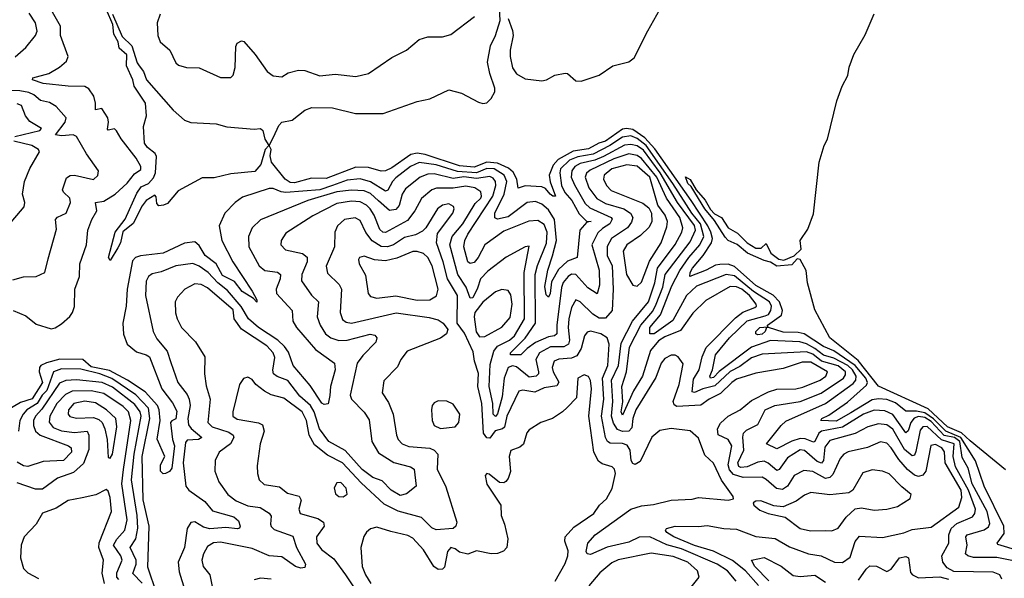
# Model space of a CAD drawing. Extents: x 1493970 to 1595317, y 729910 to 844791.
# Tile 93 of 256: x 1576527 to 1581180, y 776999 to 779639. Entities that reach past the tile are written whole.
import ezdxf

# ---------------------------------------------------------------- set-up
doc = ezdxf.new("R2010")
doc.units = 0

msp = doc.modelspace()

# ---------------------------------------------------------------- linework, layer by layer
at = {"layer": '0CON10XD'}
for points in [[(1578835.3, 779645), (1578855, 779588), (1578858.8, 779565), (1578844.7, 779495), (1578844.7, 779465), (1578855, 779411.4), (1578875, 779383.8), (1578915, 779359.2), (1578995, 779350.8), (1579016.7, 779355), (1579055, 779376.2), (1579105, 779386.7), (1579115, 779384.4), (1579155, 779349.6), (1579180.9, 779349.1), (1579265, 779376.2), (1579329.7, 779420.3), (1579405, 779440), (1579431.3, 779458.7), (1579495, 779586.9), (1579566.9, 779713.1)], [(1576496, 778265), (1576555, 778238.9), (1576605, 778200), (1576675, 778178.5), (1576695, 778183.2), (1576725, 778201.8), (1576763.3, 778236.7), (1576776.8, 778255), (1576785.9, 778284.1), (1576787.5, 778365), (1576809.7, 778425), (1576810.7, 778485), (1576842.2, 778575), (1576849.2, 778645), (1576867.4, 778695), (1576891.6, 778735), (1576884.4, 778775.6), (1576925, 778781), (1576978, 778815), (1577035, 778867), (1577069.3, 778910.7), (1577098.9, 778931.1), (1577099.1, 778945), (1577077, 778985), (1577006, 779076), (1576984.3, 779114.3), (1576975, 779123.1), (1576945, 779117.1), (1576941.6, 779121.6), (1576946.7, 779155), (1576943.4, 779175), (1576915, 779218.9), (1576885, 779213.8), (1576884.8, 779245), (1576877.2, 779277.2), (1576852.8, 779312.8), (1576835, 779323.8), (1576755, 779324.3), (1576637.3, 779337.3), (1576586.7, 779355), (1576588.8, 779365), (1576665, 779385.2), (1576714.6, 779415), (1576747.4, 779442.6), (1576755.3, 779465), (1576719.7, 779565), (1576718.9, 779608.9), (1576682.2, 779675)], [(1576505.9, 779464.1), (1576555, 779507.1), (1576601.3, 779565), (1576609, 779585), (1576600.7, 779625), (1576570.7, 779670.7)], [(1576955, 778501.4), (1576945.7, 778515), (1576977.6, 778635), (1577025, 778697.1), (1577080.1, 778819.9), (1577101.5, 778848.5), (1577135.5, 778864.5), (1577158.8, 778891.2), (1577168.3, 778915), (1577172.8, 778992.8), (1577166.4, 779006.4), (1577130, 779035), (1577116.2, 779055), (1577112, 779135), (1577126.7, 779185), (1577120.6, 779245), (1577067.2, 779325), (1577061.2, 779355), (1577031.8, 779421.8), (1577032.9, 779472.9), (1576996.5, 779505), (1576992, 779535), (1576971.3, 779571.3), (1576966.5, 779616.5), (1576936.7, 779685)], [(1576965, 779665.4), (1577010.5, 779560.5), (1577057.3, 779515), (1577082.3, 779435), (1577091.8, 779421.8), (1577111.1, 779395), (1577125.7, 779355), (1577251.3, 779211.3), (1577305, 779164.4), (1577335, 779153.1), (1577455, 779146.4), (1577505, 779132.6), (1577635, 779121.1), (1577665, 779125.6), (1577676.2, 779116.2), (1577685.8, 779075), (1577704.2, 779045), (1577686.7, 779025), (1577666.7, 778955), (1577638, 778922), (1577525, 778910), (1577445, 778891.4), (1577388.3, 778891.7), (1577275, 778830), (1577225, 778770), (1577207, 778763), (1577185, 778760), (1577175, 778770), (1577171.7, 778801.7), (1577165, 778810), (1577125, 778784), (1577105, 778760), (1577063.5, 778676.5), (1577013.4, 778636.6), (1577002.9, 778585), (1576990.3, 778560.3), (1576955, 778501.4)], [(1577190.2, 779665), (1577176.8, 779625), (1577179.6, 779565), (1577190, 779535), (1577235.6, 779495), (1577264.4, 779435), (1577276.7, 779425), (1577315, 779413.3), (1577375, 779411.5), (1577475, 779365.7), (1577525, 779366), (1577535, 779376.2), (1577545, 779412.5), (1577547.8, 779512.2), (1577555, 779528), (1577575, 779540), (1577585.5, 779535.5), (1577640, 779475), (1577696.5, 779395), (1577725, 779373.3), (1577765, 779369.4), (1577795, 779387.5), (1577845, 779400.8), (1577875, 779398.5), (1577945, 779373.1), (1578018.3, 779381.7), (1578115, 779370.8), (1578175, 779384.2), (1578285, 779460), (1578354.3, 779495.7), (1578414.3, 779545.7), (1578455, 779558.6), (1578525, 779558.6), (1578565, 779569.4), (1578676.4, 779655)], [(1581248.5, 777128.5), (1581148.9, 777158.9), (1581145.7, 777165), (1581179, 777211), (1581177.5, 777245), (1581084.4, 777435), (1581044.5, 777554.5), (1580974.1, 777664.1), (1580904.1, 777694.1), (1580845, 777752.5), (1580805, 777781.3), (1580765, 777789.2), (1580715, 777789.5), (1580665, 777827.6), (1580625, 777844.3), (1580585, 777847.4), (1580555, 777841.8), (1580455, 777781.4), (1580385, 777741.9), (1580312.5, 777745), (1580317.1, 777755), (1580349.9, 777770.1), (1580438.3, 777831.7), (1580528.7, 777911.3), (1580533.2, 777925), (1580526, 777945), (1580475.3, 778005.3), (1580375, 778074.5), (1580325, 778095.2), (1580234.4, 778154.4), (1580205, 778161.3), (1580135, 778162.2), (1580065, 778184.7), (1580055.5, 778184.5), (1580049, 778165), (1580035, 778153), (1580015, 778149.3), (1580005.3, 778155), (1580005, 778165.4), (1580024.7, 778185), (1580062.5, 778187.5), (1580061.5, 778195), (1580127.5, 778242.6), (1580132.3, 778265), (1580118.2, 778305), (1580087.6, 778337.6), (1580005, 778382.8), (1579905, 778472), (1579875, 778483.9), (1579835, 778482.6), (1579815, 778479.3), (1579770.8, 778455), (1579694.4, 778425), (1579695.3, 778445), (1579705.6, 778465), (1579756.1, 778523.9), (1579796.7, 778585), (1579801, 778605), (1579792.7, 778635), (1579778.8, 778665), (1579699.3, 778785), (1579528.5, 779028.5), (1579481.3, 779081.3), (1579425, 779119.4), (1579395, 779125.6), (1579375, 779121.5), (1579295.2, 779065), (1579263.7, 779056.3), (1579215, 779028.8), (1579142.5, 779017.4), (1579071.7, 778978.3), (1579047.9, 778952.1), (1579028.4, 778905), (1579033, 778873), (1579058.9, 778805), (1579045.5, 778804.5), (1579032.9, 778815), (1579011.2, 778841.2), (1578995, 778849), (1578915, 778853.6), (1578882.5, 778842.5), (1578875.9, 778885), (1578858.5, 778918.5), (1578836.7, 778936.7), (1578785, 778961), (1578735, 778965.5), (1578675, 778942.1), (1578605, 778948.8), (1578442.4, 779002.4), (1578405, 779008.9), (1578375, 779002.6), (1578285, 778939), (1578255, 778924.1), (1578235, 778923), (1578175, 778940.8), (1578115, 778941.7), (1577975, 778888.7), (1577905, 778890.2), (1577825, 778868.6), (1577805, 778869.7), (1577781.7, 778885), (1577716.5, 778965), (1577710.3, 778995), (1577714.6, 779025), (1577705.8, 779045), (1577725.5, 779084.5), (1577750.9, 779139.1), (1577765, 779155.5), (1577815, 779164.5), (1577875, 779212.2), (1577906.6, 779223.4), (1578005, 779223.1), (1578113.7, 779196.3), (1578244.2, 779195.8), (1578405, 779252.3), (1578465.4, 779264.6), (1578555, 779307.8), (1578615, 779291.1), (1578695, 779249.5), (1578715, 779243.6), (1578735, 779246.5), (1578755, 779266.5), (1578772.6, 779297.4), (1578772.6, 779315), (1578748.4, 779385), (1578738, 779438), (1578752, 779515), (1578775.9, 779565), (1578797.1, 779635), (1578794, 779695)], [(1581019, 777649), (1580977.2, 777687.2), (1580911.6, 777715), (1580820.1, 777800.1), (1580585, 777907.2), (1580488.9, 778028.9), (1580356, 778135), (1580285, 778267.3), (1580250.4, 778395), (1580244.1, 778454.1), (1580215, 778505.9), (1580201.7, 778508.3), (1580175, 778480.9), (1580105, 778474.7), (1580075, 778493.2), (1580045, 778500.5), (1579966.9, 778535), (1579916.9, 778576.9), (1579875, 778596.2), (1579861, 778611), (1579810.7, 778690.7), (1579765, 778745.5), (1579700.3, 778850.3), (1579684.8, 778865), (1579673.8, 778896.2), (1579695, 778884.3), (1579724.3, 778834.3), (1579766.7, 778786.7), (1579791.4, 778741.4), (1579810.8, 778720.9), (1579843.9, 778703.9), (1579875, 778655.5), (1579919.4, 778629.4), (1579964.7, 778584.7), (1580005, 778559.3), (1580031.5, 778558.5), (1580055, 778581.2), (1580076.2, 778535), (1580115, 778506.8), (1580137.4, 778502.6), (1580187.1, 778522.9), (1580219.3, 778555), (1580215.3, 778595), (1580251.6, 778648.4), (1580278.6, 778721.4), (1580305.5, 778965), (1580329.3, 779045), (1580344.2, 779075), (1580388.3, 779255), (1580413.3, 779325), (1580440.5, 779375), (1580446.2, 779415), (1580468.1, 779475), (1580521.8, 779568.2), (1580565, 779666.7)], [(1576660.8, 778509.2), (1576700.5, 778649.5), (1576695.6, 778695), (1576705, 778705.6), (1576746.9, 778725), (1576767.1, 778775), (1576763.8, 778795), (1576733.6, 778823.6), (1576729.5, 778835), (1576748.3, 778891.7), (1576765, 778903.2), (1576785, 778904.6), (1576875, 778883.8), (1576896.7, 778903.3), (1576898.9, 778925), (1576842.9, 779005), (1576795, 779087.8), (1576780, 779095), (1576725, 779089.5), (1576696.5, 779095), (1576741.9, 779155), (1576746.6, 779175), (1576699, 779229), (1576667, 779247), (1576625, 779257), (1576594.2, 779284.2), (1576570, 779295), (1576527.2, 779302.8), (1576442.3, 779305)], [(1576503.2, 779086.8), (1576621.9, 779115), (1576629.4, 779125), (1576575, 779157.5), (1576554.1, 779185), (1576535, 779233.3), (1576515, 779242.2)], [(1580049.8, 778240.2), (1580065.1, 778245), (1580076.7, 778265), (1580079.1, 778285), (1580071, 778305), (1579995, 778354.8), (1579905, 778428.9), (1579864.9, 778435.1), (1579725, 778380), (1579677.3, 778335), (1579612.7, 778217.3), (1579525, 778154.6), (1579504.5, 778154.5), (1579504.9, 778185.1), (1579555.5, 778244.5), (1579608.6, 778381.4), (1579646.4, 778453.6), (1579688.9, 778515), (1579741.2, 778575), (1579760, 778615), (1579743.5, 778675), (1579702.8, 778725), (1579613, 778865), (1579487.1, 779045), (1579445, 779078.4), (1579415, 779090.5), (1579375, 779084.3), (1579316.1, 779043.9), (1579236.8, 779003.2), (1579165, 778990.7), (1579125, 778975.5), (1579082.6, 778935), (1579079, 778915), (1579086.7, 778855), (1579103.1, 778823.1), (1579136.1, 778785), (1579171, 778721), (1579205, 778686.7), (1579226.7, 778685), (1579207.1, 778682.9), (1579173.5, 778645), (1579161.1, 778515), (1579115, 778497.2), (1579072.3, 778457.7), (1579040.1, 778399.9), (1579033.8, 778345), (1579025, 778328.1), (1579015, 778338.6), (1579008.4, 778378.4), (1579023.4, 778455), (1579045, 778523.3), (1579064, 778596), (1579054.6, 778694.6), (1579025, 778740.2), (1578995, 778767.6), (1578965, 778780.2), (1578925, 778774.4), (1578835, 778706.6), (1578785, 778697), (1578771.8, 778701.9), (1578772.1, 778725), (1578815.6, 778814.4), (1578828.8, 778875), (1578817, 778905), (1578768.4, 778935), (1578735, 778935.4), (1578685, 778915.8), (1578595, 778921), (1578495, 778952.8), (1578415, 778963.6), (1578374.3, 778945), (1578305, 778892), (1578288.5, 778875), (1578266, 778834), (1578255, 778829.3), (1578185, 778873.3), (1578135, 778887.4), (1578075, 778881.1), (1578005, 778856.2), (1577945, 778835.3), (1577785, 778822.8), (1577761.9, 778825), (1577725, 778842), (1577705, 778841.3), (1577580.4, 778799.6), (1577545, 778774.5), (1577496.1, 778725), (1577469.2, 778665), (1577481.9, 778595), (1577534, 778494), (1577625.3, 778355.3), (1577647.8, 778315), (1577646.7, 778303.3), (1577631.5, 778321.5), (1577577.7, 778355), (1577541.3, 778401.3), (1577485, 778430.2), (1577454.9, 778484.9), (1577403.3, 778525), (1577375, 778572.2), (1577355, 778589.5), (1577305, 778583.5), (1577204.6, 778535.4), (1577096.9, 778523.1), (1577074.6, 778515), (1577060.5, 778499.5), (1577034.5, 778365), (1577030.2, 778285), (1577014.7, 778205), (1577017.1, 778152.9), (1577034.6, 778105), (1577079, 778069), (1577125, 778055.5), (1577139.8, 778045), (1577198.8, 777895), (1577248.7, 777828.7), (1577268.8, 777788.8), (1577265, 777752.9), (1577245, 777743.8), (1577240, 777735), (1577249, 777655), (1577258.9, 777625), (1577245, 777520), (1577235, 777503.8), (1577215, 777493.8), (1577205, 777493.3), (1577192.9, 777505), (1577191.4, 777535), (1577212, 777575), (1577176.9, 777656.9), (1577190.5, 777745), (1577185.9, 777795), (1577177.7, 777815), (1577120.3, 777880.3), (1577036.1, 777936.1), (1576950.5, 777980.5), (1576865, 777999.1), (1576825, 778033.5), (1576716, 778034), (1576652.8, 778017.2), (1576627.2, 778005), (1576620, 777995), (1576618.8, 777975), (1576634, 777925), (1576585, 777847.5), (1576530.2, 777829.8), (1576442.7, 777777.3)], [(1576468.7, 778661.3), (1576547.1, 778755), (1576551.4, 778775), (1576539.5, 778815), (1576549.2, 778875), (1576574.1, 778935.9), (1576620, 779015), (1576615.9, 779025.9), (1576583.5, 779045), (1576498.6, 779065)], [(1581168.6, 776995), (1581159.2, 777015), (1581127.2, 777027.2), (1580940.9, 777030.9), (1580909.1, 777049.1), (1580888.8, 777075), (1580885.3, 777105), (1580917.9, 777165), (1580917.8, 777205), (1580929, 777235), (1580955, 777258.4), (1581030.1, 777289.9), (1581041.4, 777305), (1581044.1, 777325), (1581010.6, 777415), (1580948.5, 777525), (1580938.2, 777575), (1580943.6, 777635), (1580883.6, 777653.6), (1580816, 777716), (1580795, 777714.7), (1580781.7, 777698.3), (1580762.3, 777597.7), (1580755, 777581.5), (1580745, 777578.2), (1580707.5, 777607.5), (1580653.8, 777703.8), (1580625, 777723.8), (1580585, 777729.6), (1580535, 777715.2), (1580475, 777682.7), (1580355, 777650.2), (1580331.3, 777618.7), (1580325.2, 777555), (1580316.6, 777543.4), (1580295, 777550.3), (1580235, 777602.7), (1580215, 777606), (1580155, 777568), (1580116.5, 777513.5), (1580105, 777508.3), (1580063.8, 777543.8), (1580045, 777552), (1580015, 777547.6), (1579965, 777525.3), (1579935, 777522.3), (1579925, 777527.5), (1579920.9, 777545), (1579949.6, 777605), (1579943.9, 777666.1), (1579947.5, 777685), (1579961.1, 777698.9), (1580014.8, 777725.2), (1580050, 777795), (1580095.6, 777815.6), (1580215, 777835.2), (1580315, 777873.4), (1580420.2, 777945), (1580430.1, 777959.9), (1580428.7, 777975), (1580395, 778002.7), (1580315.2, 778025.2), (1580275, 778058.7), (1580245, 778069.6), (1580035, 778059), (1579985, 778041.7), (1579930.1, 777999.9), (1579885, 777976.5), (1579811.8, 777908.2), (1579755, 777894.6), (1579715, 777877.4), (1579705, 777880.9), (1579710.6, 777939.4), (1579737.2, 777985), (1579751.8, 778045), (1579770.9, 778089.1), (1579910.2, 778229.8), (1579943.9, 778256.1), (1580000.8, 778279.2), (1580009.1, 778285), (1580007.5, 778295), (1579975.1, 778335), (1579939.2, 778365), (1579915, 778377.2), (1579885, 778378.3), (1579768.6, 778311.4), (1579708.1, 778251.9), (1579649.8, 778170.2), (1579575, 778140.7), (1579545, 778121.9), (1579508, 778075), (1579470.2, 777955), (1579427.6, 777885), (1579375, 777769.2), (1579368.9, 777785), (1579376.3, 777833.7), (1579372, 777905), (1579395.1, 777974.9), (1579408.6, 778091.4), (1579461.5, 778195), (1579518.2, 778261.8), (1579535, 778294.2), (1579566.4, 778375), (1579577.5, 778435), (1579695, 778589.6), (1579720.7, 778645), (1579715, 778667.2), (1579635.8, 778775), (1579553.7, 778915), (1579475, 779022), (1579445, 779042.3), (1579415, 779049.7), (1579385, 779046.8), (1579285, 778991.9), (1579245, 778975.1), (1579175, 778959.2), (1579150.5, 778945), (1579135.8, 778924.2), (1579133.1, 778895), (1579147.9, 778857.9), (1579199.7, 778769.7), (1579220.5, 778750.5), (1579322.1, 778705), (1579326.8, 778696.8), (1579315.2, 778675), (1579281.7, 778651.7), (1579258.8, 778631.2), (1579230.5, 778575), (1579265.2, 778455.2), (1579266.1, 778383.9), (1579255, 778343.8), (1579211.7, 778371.7), (1579155.5, 778435.5), (1579135, 778435.7), (1579118, 778425), (1579095, 778396.7), (1579087.1, 778373), (1579064.9, 778195), (1579065, 778153.8), (1579054.8, 778145.2), (1579025, 778140.3), (1578965, 778112.9), (1578924.6, 778085.4), (1578895, 778054.8), (1578846.7, 778055), (1578846.9, 778065), (1578916.3, 778133.7), (1578963.6, 778205), (1578963.5, 778435), (1578973.1, 778476.9), (1579016.4, 778583.6), (1579019.2, 778635), (1579005, 778671.4), (1578975, 778690.7), (1578933.2, 778686.8), (1578815, 778639.7), (1578725, 778575.4), (1578693.6, 778515), (1578675, 778492.3), (1578655, 778486.7), (1578645, 778494.2), (1578626.1, 778565), (1578630.3, 778595), (1578643.8, 778625), (1578762.3, 778805), (1578776.8, 778855), (1578775.5, 778875), (1578765, 778889.8), (1578748.1, 778898.1), (1578685, 778888.7), (1578625, 778896.1), (1578575, 778888.8), (1578485, 778911.2), (1578455, 778909.8), (1578419.6, 778895), (1578350.1, 778839.9), (1578333.5, 778815), (1578319.4, 778760.6), (1578305, 778741.8), (1578275, 778736.6), (1578222.4, 778782.4), (1578185, 778817.3), (1578155, 778831), (1578095, 778834), (1578025, 778825.5), (1577889.1, 778785), (1577665, 778693.9), (1577625.3, 778655), (1577608.3, 778615), (1577610, 778565), (1577658.2, 778475), (1577685, 778453.6), (1577745.2, 778445.2), (1577758.9, 778435), (1577757.2, 778415), (1577738.1, 778365), (1577740, 778345), (1577814.6, 778265), (1577817, 778215), (1577834.4, 778185), (1577925, 778080.5), (1578014.4, 778015), (1578016.9, 777985), (1577996.1, 777905), (1577993.1, 777863.1), (1577985, 777823.3), (1577965, 777820), (1577955, 777827.3), (1577900, 777910), (1577818.4, 778005), (1577797.4, 778067.4), (1577778.8, 778095), (1577747, 778125), (1577655.5, 778185), (1577608.4, 778225), (1577573, 778283), (1577508.5, 778358.5), (1577462.4, 778395), (1577418, 778445), (1577375, 778474.3), (1577345, 778486.7), (1577265, 778475.8), (1577195, 778446.8), (1577152.4, 778437.6), (1577134.7, 778425.3), (1577125, 778403.3), (1577120.6, 778335), (1577156.8, 778165), (1577175, 778130), (1577223, 778073), (1577241.1, 778018.9), (1577274.7, 777925), (1577317.6, 777867.6), (1577327.7, 777845), (1577332.9, 777815), (1577320.6, 777755), (1577325.2, 777725), (1577336.5, 777706.5), (1577386.9, 777665), (1577371.2, 777655), (1577318.1, 777651.9), (1577310, 777640), (1577298.6, 777545), (1577311.3, 777435), (1577325.5, 777415), (1577401.3, 777361.4), (1577437.3, 777317.3), (1577539.2, 777289.2), (1577561.1, 777271.1), (1577568.7, 777245), (1577564.7, 777235.3), (1577556.8, 777233.2), (1577500.7, 777239.3), (1577425, 777232.7), (1577395, 777240.9), (1577355, 777265.2), (1577335, 777263.3), (1577318.1, 777235), (1577305.7, 777145), (1577275.2, 777074.8), (1577279.8, 777029.8), (1577306.9, 776943.1)], [(1580018.3, 776965), (1579956.8, 777035), (1579895, 777083.1), (1579805, 777127.8), (1579715, 777153.3), (1579617.8, 777195), (1579585.7, 777215), (1579579.2, 777225), (1579583.3, 777235), (1579624.1, 777245.9), (1579735, 777243.9), (1579775, 777248.9), (1579855, 777234), (1579915, 777231.6), (1580005, 777197.1), (1580096.4, 777186.4), (1580165, 777147.6), (1580255, 777114.7), (1580315, 777105.8), (1580378, 777075), (1580415, 777073.5), (1580451.5, 777098.5), (1580475, 777173.3), (1580495, 777198.4), (1580605, 777191.1), (1580705, 777213.2), (1580745, 777229.3), (1580835, 777241.1), (1580964.7, 777335), (1580979.2, 777380.8), (1580976.2, 777415), (1580900.1, 777545), (1580897.2, 777597.2), (1580885.2, 777615), (1580855, 777631.3), (1580832.8, 777627.2), (1580809.8, 777505), (1580795, 777485.7), (1580775, 777480.4), (1580755, 777486.8), (1580722.7, 777512.7), (1580680.9, 777560.9), (1580645.4, 777615.4), (1580625, 777637.6), (1580595, 777644.1), (1580533.5, 777616.5), (1580442.6, 777597.4), (1580421.2, 777585), (1580404.8, 777565.2), (1580369.9, 777490.1), (1580355, 777474.8), (1580335, 777470.9), (1580275, 777503.3), (1580232.3, 777507.7), (1580186.8, 777485), (1580155, 777434.7), (1580131.7, 777418.3), (1580103.3, 777423.3), (1580055, 777466.2), (1580035, 777476.2), (1579945.2, 777474.8), (1579899.6, 777489.6), (1579881.3, 777511.3), (1579874.7, 777535), (1579892.6, 777625), (1579875, 777654.3), (1579827.4, 777677.4), (1579825.2, 777705), (1579838.6, 777731.4), (1579875, 777764.8), (1579931.8, 777795), (1579985, 777839.2), (1580065, 777880.9), (1580105, 777893.5), (1580195, 777895.2), (1580227.3, 777902.7), (1580310.3, 777935), (1580335.8, 777955), (1580344.7, 777975), (1580265, 778020.9), (1580225, 778020.5), (1580135, 777990.2), (1580005, 777969), (1579915, 777940.5), (1579891.6, 777925), (1579838.2, 777871.8), (1579785, 777845.8), (1579745, 777817.3), (1579631.5, 777811.5), (1579619.1, 777819.1), (1579615.3, 777835.3), (1579643.5, 777915), (1579662.2, 778012.2), (1579638, 778045), (1579625, 778053.3), (1579605, 778053.8), (1579575, 778037.1), (1579558.7, 778015), (1579532.6, 777947.4), (1579439, 777795), (1579424.1, 777755), (1579420.4, 777709.6), (1579405, 777694.8), (1579375, 777693.4), (1579351.7, 777701.7), (1579332.7, 777732.7), (1579323.4, 777765), (1579330.2, 777835), (1579324.2, 777935.8), (1579356.3, 778005), (1579369.3, 778110.7), (1579422, 778215), (1579498.4, 778305), (1579527.8, 778395), (1579541, 778465), (1579623.8, 778576.2), (1579656.6, 778635), (1579661.2, 778655), (1579646.6, 778705), (1579583.2, 778795), (1579537, 778895), (1579465, 778983.2), (1579445, 778998), (1579405, 779004.4), (1579335, 778981.6), (1579222, 778928), (1579205.8, 778914.2), (1579198.4, 778895), (1579215.8, 778845), (1579253.8, 778793.8), (1579295, 778770.1), (1579381.8, 778745), (1579413.2, 778725), (1579424.3, 778705), (1579417.9, 778682.1), (1579399.4, 778655), (1579323.9, 778605), (1579302.3, 778567.7), (1579303.1, 778525), (1579327.3, 778475), (1579331.7, 778365), (1579326, 778264), (1579295, 778228.4), (1579265, 778228.9), (1579235, 778247.2), (1579175, 778306), (1579155, 778314.5), (1579135, 778279.4), (1579121.6, 778225), (1579118.7, 778185), (1579124.6, 778125), (1579119.7, 778105), (1579097.5, 778092.6), (1579035, 778092.2), (1578983.3, 778065), (1578966.5, 778033.5), (1578979.1, 777975), (1578979.1, 777965), (1578967.5, 777955), (1578935, 777949.5), (1578875, 777998.4), (1578855, 778003.7), (1578835, 777995.2), (1578816.4, 777945), (1578806.1, 777856.1), (1578785, 777776.7), (1578775, 777763), (1578764, 777775), (1578763.2, 777825), (1578745.5, 777905), (1578750.7, 778009.3), (1578766.8, 778073.2), (1578784.1, 778095.9), (1578840.8, 778125), (1578865, 778144.8), (1578913, 778225), (1578910.7, 778445), (1578935, 778568.8), (1578915, 778565.6), (1578825, 778516.1), (1578738.9, 778451.1), (1578705.2, 778414.8), (1578690, 778370), (1578668.5, 778325), (1578655, 778322.4), (1578636.2, 778375), (1578597.9, 778435), (1578559.1, 778575), (1578570.3, 778615), (1578621.5, 778675), (1578679.8, 778770.2), (1578705.6, 778795), (1578709.8, 778805), (1578705.8, 778825), (1578677.3, 778845), (1578635, 778851.6), (1578575, 778842.2), (1578497.1, 778842.9), (1578475, 778835.6), (1578426, 778794), (1578394.3, 778735), (1578359.5, 778690.5), (1578255, 778634.1), (1578243.6, 778635), (1578228.3, 778648.3), (1578202, 778715), (1578183.7, 778745), (1578165, 778763.3), (1578135, 778777.5), (1578095, 778781.1), (1578025, 778770.2), (1577912.2, 778712.2), (1577785, 778630.5), (1577762.2, 778595), (1577760.6, 778575), (1577782.1, 778552.1), (1577863.7, 778533.7), (1577885, 778517.5), (1577885.3, 778495), (1577860.3, 778435), (1577858, 778405), (1577905, 778336.7), (1577938.2, 778305), (1577932.7, 778235), (1577946.4, 778195), (1577972.2, 778155), (1577997.3, 778135), (1578035, 778122.1), (1578075, 778124.8), (1578182.7, 778152.7), (1578205, 778148.6), (1578214.3, 778135), (1578209.2, 778115), (1578147.9, 778052.1), (1578121.1, 778015), (1578088.4, 777865), (1578095.4, 777845), (1578155, 777783.9), (1578178.2, 777748.2), (1578191.2, 777645), (1578221.8, 777591.8)], [(1579445, 778378.9), (1579465, 778398.9), (1579502.5, 778497.5), (1579557.6, 778585), (1579585, 778660), (1579588.1, 778685), (1579577.2, 778715), (1579542.5, 778762.5), (1579504.9, 778895), (1579445, 778947.6), (1579396.1, 778953.9), (1579325, 778934.8), (1579289, 778905), (1579286.2, 778885), (1579299.2, 778855), (1579321.9, 778831.9), (1579471.3, 778771.3), (1579499.3, 778749.3), (1579512.5, 778725), (1579513.5, 778685), (1579501, 778659), (1579460.6, 778619.4), (1579395.9, 778575), (1579378.3, 778545), (1579395, 778434.4), (1579425, 778384.4), (1579445, 778378.9)], [(1579204, 777126), (1579211.3, 777165), (1579246.2, 777205), (1579415, 777325.2), (1579465, 777341.5), (1579522.2, 777347.8), (1579605, 777367.8), (1579705, 777372.8), (1579735, 777381.1), (1579875, 777368.6), (1579900, 777375), (1579898.8, 777385), (1579843, 777463), (1579805, 777542.9), (1579765, 777581.4), (1579735, 777660.6), (1579695.3, 777695.3), (1579605, 777706.9), (1579552.2, 777697.8), (1579514, 777666), (1579458.5, 777551.5), (1579435, 777537.5), (1579425, 777541.1), (1579416.7, 777555), (1579411.4, 777605), (1579397.5, 777627.5), (1579375, 777636.7), (1579317.1, 777637.1), (1579305, 777645.3), (1579295.2, 777665), (1579276.8, 777765), (1579287, 777845), (1579280.7, 777945), (1579306.9, 778005), (1579313, 778105), (1579302.4, 778135), (1579272.9, 778155), (1579225, 778166.4), (1579208.1, 778161.9), (1579195.7, 778144.3), (1579180.7, 778085), (1579159.7, 778050.3), (1579135, 778039), (1579074.8, 778035.2), (1579052.2, 778025), (1579043.6, 777995), (1579047.7, 777975), (1579074.1, 777925.9), (1579065, 777908.4), (1579005, 777898.5), (1578961.5, 777878.5), (1578905, 777888.3), (1578886.2, 777883.8), (1578829.2, 777765), (1578817.3, 777712.7), (1578808, 777705), (1578773.3, 777696.7), (1578748, 777662), (1578735, 777663.1), (1578718.7, 777685), (1578710, 777825), (1578692.5, 777905), (1578695, 777967.5), (1578675.5, 778025), (1578669.5, 778069.5), (1578628.3, 778158.3), (1578594.4, 778205), (1578595.9, 778335), (1578548.3, 778415), (1578528.6, 778495), (1578496.2, 778585), (1578501.2, 778628.8), (1578574, 778725), (1578579.6, 778745), (1578576.4, 778756.4), (1578555, 778768.4), (1578525, 778763.1), (1578501.5, 778745), (1578445.3, 778655), (1578429.6, 778640.4), (1578397.8, 778622.2), (1578345, 778610.4), (1578292.8, 778575), (1578265, 778565.5), (1578235, 778567.3), (1578193.2, 778593.2), (1578162.9, 778632.9), (1578135, 778690), (1578112.2, 778702.2), (1578061.4, 778695), (1578027.9, 778665), (1578015.5, 778635), (1578014.2, 778565), (1577975.8, 778474.2), (1577981, 778441), (1578036.8, 778386.8), (1578048.2, 778365), (1578041.8, 778255), (1578051.8, 778221.8), (1578069, 778209), (1578095.3, 778205.3), (1578306.6, 778253.4), (1578461.7, 778231.7), (1578505, 778220), (1578528, 778205), (1578550, 778175), (1578543.8, 778155), (1578516.1, 778133.9), (1578357.6, 778072.4), (1578327.3, 778032.7), (1578312.3, 777997.7), (1578247.9, 777932.1), (1578240, 777875), (1578269.5, 777829.5), (1578292.1, 777775), (1578307.3, 777675), (1578315.5, 777655), (1578333.5, 777635), (1578365, 777622.6), (1578464.4, 777614.4), (1578485, 777604.7), (1578502.5, 777585), (1578499.7, 777515), (1578540.6, 777430.6), (1578592.6, 777265), (1578587.1, 777245), (1578575, 777234.8), (1578495, 777228.1), (1578475, 777236.7), (1578426.3, 777286.3), (1578315, 777316.1), (1578249.6, 777349.6), (1578139.8, 777449.8), (1578051.9, 777545), (1577981.5, 777581.5), (1577920.4, 777630.4), (1577894.7, 777674.7), (1577881.4, 777745), (1577861.7, 777785), (1577775, 777850.3), (1577715, 777866.6), (1577684.1, 777884.1), (1577643.3, 777915), (1577625, 777939.2), (1577605, 777950), (1577585, 777944), (1577565.6, 777915), (1577533.4, 777785), (1577533.8, 777765), (1577555, 777750.3), (1577655, 777733.3), (1577674.2, 777724.2), (1577682, 777695), (1577663.6, 777635), (1577649.1, 777530.9), (1577650, 777495), (1577658.6, 777465), (1577682.1, 777442.1), (1577755, 777431.7), (1577792, 777402), (1577847.3, 777387.3), (1577857.5, 777367.5), (1577845.5, 777325), (1577852.9, 777305), (1577935, 777280.8), (1577962.7, 777265), (1577965.3, 777245), (1577929.6, 777195), (1577931.5, 777165), (1577952.3, 777135), (1578010.8, 777090.8), (1578066.1, 777016.1), (1578147.5, 776895)], [(1578405, 778313), (1578465, 778314.7), (1578496.2, 778333.8), (1578504.7, 778365), (1578475.4, 778475.4), (1578455, 778515.4), (1578435, 778533.4), (1578405, 778544.2), (1578385, 778544.3), (1578308.6, 778511.4), (1578255, 778498.9), (1578203.9, 778503.9), (1578155, 778520.9), (1578132.9, 778515), (1578128.1, 778505), (1578131.1, 778485), (1578161.1, 778431.1), (1578173.8, 778345), (1578185, 778330.5), (1578215, 778323.5), (1578305, 778334.4), (1578405, 778313)], [(1576495, 778409.4), (1576545, 778423.3), (1576605, 778425.6), (1576646, 778445), (1576660.8, 778509.2)], [(1578221.8, 777591.8), (1578295, 777546.5), (1578373.8, 777525), (1578391.4, 777515), (1578401.1, 777435), (1578355, 777397.9), (1578325, 777390.6), (1578282.1, 777415), (1578239.3, 777459.3), (1578195, 777476.1), (1578145, 777512.9), (1578065, 777602.2), (1577987.3, 777645), (1577942.8, 777705), (1577918.1, 777785), (1577901.5, 777815), (1577850, 777860.1), (1577793.6, 777933.6), (1577742.8, 777952.8), (1577726.6, 777965), (1577723, 777983), (1577732.3, 778042.3), (1577724.7, 778065), (1577695, 778097.7), (1577575, 778175.7), (1577540, 778225), (1577535, 778268), (1577504.7, 778294.7), (1577415, 778371.5), (1577385, 778387), (1577355, 778390), (1577307.5, 778365), (1577272.3, 778327.7), (1577262.1, 778305), (1577263.6, 778253.6), (1577270.4, 778225), (1577291.5, 778185), (1577357.2, 778117.3), (1577400.9, 778045), (1577399.7, 777965), (1577408.5, 777908.5), (1577427.5, 777845), (1577416.2, 777735), (1577436.8, 777715), (1577515, 777690), (1577536.2, 777675), (1577538.2, 777665), (1577523.6, 777635), (1577469.1, 777595), (1577450, 777555), (1577449.2, 777505), (1577467.3, 777455), (1577510.4, 777395), (1577550, 777365), (1577605, 777341.5), (1577663.1, 777333.1), (1577706.2, 777306.2), (1577715, 777292.5), (1577712.5, 777255), (1577715, 777243.3), (1577729.2, 777229.2), (1577818.1, 777198.1), (1577834.8, 777144.8), (1577877.5, 777065), (1577875, 777050), (1577855, 777047.6), (1577830, 777055), (1577765, 777100.2), (1577705.6, 777104.4), (1577625, 777139.5), (1577475, 777169.8), (1577443.2, 777166.8), (1577415, 777149.1), (1577394.6, 777115), (1577387.7, 777085), (1577394.5, 777055), (1577424.6, 777015), (1577439.5, 776945)], [(1578700, 778140), (1578725, 778141.5), (1578805, 778185.4), (1578845, 778231.5), (1578854.8, 778295), (1578848.3, 778338.3), (1578835, 778359.5), (1578805, 778363.8), (1578775, 778352.5), (1578715, 778303.4), (1578678.1, 778255), (1578673.8, 778235), (1578683.5, 778163.5), (1578700, 778140)], [(1581215, 777083.6), (1581145, 777097.9), (1581035, 777097.4), (1581007.9, 777105), (1580997.1, 777115), (1581004.4, 777155), (1580998.6, 777195), (1581004.1, 777205), (1581085, 777227.4), (1581105, 777242.8), (1581111.7, 777258.3), (1581098.7, 777315), (1581027.3, 777445), (1581009.7, 777519.7), (1580980, 777570), (1580969.7, 777645), (1580945, 777665), (1580895, 777674.4), (1580835, 777739.3), (1580805, 777758.9), (1580775, 777763.1), (1580753.8, 777756.2), (1580737.7, 777735), (1580725, 777695.6), (1580715, 777687.2), (1580653.4, 777773.4), (1580615, 777790.6), (1580565, 777794), (1580515, 777774.6), (1580415, 777713), (1580315.8, 777694.2), (1580303.8, 777685), (1580285, 777645.3), (1580278.2, 777641.8), (1580238.9, 777658.9), (1580215, 777659.4), (1580175, 777647.3), (1580105, 777610.2), (1580055.8, 777635), (1580125, 777720.8), (1580148, 777742), (1580335, 777825.5), (1580465, 777919.5), (1580478, 777935), (1580479.7, 777955), (1580463.2, 777985), (1580439.9, 778005), (1580375, 778039.7), (1580325, 778052.9), (1580285.1, 778085.1), (1580245, 778107.3), (1580214.2, 778115.8), (1580075, 778122.6), (1579985, 778091.7), (1579832.9, 777977.1), (1579805, 777948.5), (1579790.8, 777945), (1579788.8, 777955), (1579800.9, 777985), (1579814.5, 778055), (1579880.8, 778135), (1579965, 778215.4), (1580049.8, 778240.2)], [(1577174.3, 776925), (1577132.2, 777052.2), (1577137.8, 777245), (1577109.6, 777370.4), (1577106, 777575), (1577141.5, 777755), (1577135, 777802.4), (1577076.3, 777866.3), (1576962.7, 777942.7), (1576905.7, 777965), (1576815, 777988), (1576725, 777989), (1576686.1, 777975), (1576655, 777887.1), (1576633.2, 777865), (1576609.5, 777825), (1576560, 777795), (1576542.6, 777775), (1576527.9, 777745), (1576521.7, 777695)], [(1577105, 776975.2), (1577061.6, 777021.6), (1577076.5, 777065), (1577077, 777085), (1577049.2, 777145), (1577075, 777186.2), (1577084.4, 777235.6), (1577081.2, 777295), (1577055.1, 777465), (1577066.9, 777585), (1577100.3, 777765), (1577095.9, 777785.9), (1577070.2, 777820.2), (1576965, 777902.1), (1576917.1, 777925), (1576795, 777936.7), (1576745, 777934.2), (1576715, 777920.8), (1576631.3, 777798.7), (1576601.7, 777765), (1576592.5, 777745), (1576591.5, 777721.5), (1576601.7, 777695), (1576623.5, 777675), (1576757.5, 777625), (1576770, 777615), (1576770.9, 777595), (1576734, 777556), (1576638.3, 777551.7), (1576565, 777526.8), (1576545, 777530.8), (1576515, 777548.6)], [(1579057.8, 776985), (1579105, 777068.9), (1579117.4, 777105), (1579118.8, 777128.8), (1579103.5, 777175), (1579105.3, 777195), (1579145, 777241.2), (1579239.6, 777305), (1579267.5, 777345), (1579299.2, 777375), (1579326.5, 777423.5), (1579342.8, 777495), (1579337.2, 777515), (1579327.3, 777525), (1579280, 777540), (1579262.1, 777552.1), (1579240.2, 777595), (1579217, 777765), (1579228.4, 777895), (1579225, 777933.8), (1579215, 777953.1), (1579195, 777961.1), (1579164.4, 777945), (1579157.8, 777852.2), (1579113.4, 777806.6), (1579092.5, 777785), (1579045, 777754.4), (1578988.8, 777735), (1578935, 777701.2), (1578923.2, 777686.8), (1578907.4, 777632.6), (1578890.6, 777619.4), (1578847.8, 777602.2), (1578839.3, 777575), (1578845.8, 777504.2), (1578835, 777470), (1578824.2, 777455.8), (1578815, 777450), (1578795, 777452.5), (1578745, 777490.8), (1578735, 777493.8), (1578726.2, 777485), (1578733.6, 777443.6), (1578800, 777345), (1578801.9, 777295), (1578818.6, 777255), (1578833.5, 777185), (1578828.2, 777145), (1578813, 777127), (1578785, 777116.7), (1578754.7, 777115.3), (1578685, 777129.3), (1578645, 777113.2), (1578605, 777122.7), (1578585, 777138.2), (1578565, 777144.4), (1578549.1, 777125), (1578535, 777051.2), (1578525, 777041.4), (1578505, 777040.5), (1578484, 777054), (1578435, 777132.7), (1578385, 777188.9), (1578361.5, 777201.5), (1578280.6, 777219.4), (1578215, 777240), (1578185, 777232.5), (1578165, 777216.2), (1578153.4, 777196.6), (1578139.5, 777145), (1578145.3, 777055), (1578161.1, 777015), (1578186, 776975)], [(1576995, 776993), (1576985.5, 777005), (1576985.2, 777025), (1577011.2, 777085), (1577004.5, 777105), (1576970.6, 777155), (1576985, 777183.3), (1577023.2, 777226.8), (1577034, 777275), (1577009.2, 777445), (1577017.1, 777512.9), (1577051.4, 777745), (1577041.3, 777785), (1577015, 777811), (1576925, 777872.4), (1576864.9, 777885.1), (1576775, 777883.5), (1576742.8, 777867.2), (1576702.9, 777825), (1576669.7, 777765), (1576666.7, 777736.7), (1576685, 777712.2), (1576725, 777695.5), (1576785, 777687.4), (1576845, 777694.6), (1576852.9, 777675), (1576852.7, 777607.3), (1576827.9, 777542.1), (1576780.4, 777499.6), (1576705, 777472.8), (1576635, 777420.2), (1576600.9, 777420.9), (1576515, 777450.2)], [(1578515, 777707.5), (1578585, 777714.6), (1578602.5, 777735), (1578606.7, 777775), (1578575, 777822), (1578545, 777835.8), (1578505, 777837.5), (1578485, 777828), (1578476, 777815), (1578473.1, 777795), (1578475.6, 777745), (1578485, 777720.8), (1578515, 777707.5)], [(1576955, 777566.7), (1576965.3, 777585), (1576985.3, 777715.3), (1576980.9, 777755), (1576936.2, 777795), (1576885, 777827.6), (1576835, 777836.5), (1576783.3, 777825), (1576757.5, 777795), (1576755.4, 777775), (1576763.6, 777763.6), (1576795, 777755.3), (1576875, 777759.4), (1576900, 777750), (1576916, 777736), (1576929.4, 777705), (1576940, 777655), (1576945, 777570), (1576955, 777566.7)], [(1581185, 777512.2), (1581019, 777649)], [(1580263.4, 777223.4), (1580335, 777224.2), (1580365, 777223.8), (1580394.2, 777235.8), (1580432.2, 777287.8), (1580475, 777327.9), (1580505, 777332.1), (1580565, 777321.1), (1580624, 777326), (1580675, 777338.5), (1580734.4, 777375.6), (1580740, 777395), (1580695, 777430.5), (1580635, 777492.3), (1580605, 777505.4), (1580555, 777511.5), (1580511.9, 777498.1), (1580464.2, 777415.8), (1580445, 777403.1), (1580356, 777394), (1580265, 777404.7), (1580235, 777392.5), (1580196.2, 777363.8), (1580135, 777336.3), (1580090.7, 777340.7), (1580030, 777365), (1580006, 777364), (1579993.3, 777355), (1579996.7, 777345), (1580025, 777320.8), (1580063.3, 777305), (1580145, 777288.5), (1580215, 777233.6), (1580263.4, 777223.4)], [(1576927.4, 776975), (1576916.2, 777023.8), (1576922.9, 777085), (1576900.2, 777145), (1576902.8, 777167.2), (1576960, 777315), (1576955, 777381.2), (1576945, 777411.2), (1576935, 777418.8), (1576886.4, 777393.6), (1576821.2, 777378.8), (1576755, 777367.1), (1576699.4, 777330.6), (1576635, 777307.5), (1576604.7, 777255.3), (1576547.6, 777195), (1576533.8, 777155), (1576530.8, 777095), (1576545.4, 777045), (1576565, 777025.4), (1576615, 776998.1)], [(1578055, 777384.5), (1578073.7, 777396.3), (1578069.7, 777425), (1578045, 777451.2), (1578025, 777450.6), (1578013.2, 777426.8), (1578018.9, 777398.9), (1578035, 777385.6), (1578055, 777384.5)], [(1579912.8, 776985), (1579871.6, 777035), (1579822.8, 777065), (1579655, 777138.1), (1579585, 777157.7), (1579505, 777195.7), (1579455, 777193.4), (1579405, 777169.3), (1579303.2, 777146.8), (1579225, 777111.2), (1579208, 777115), (1579204, 777126)], [(1579655, 776900), (1579738.2, 777005), (1579729.5, 777035), (1579684.7, 777075), (1579615, 777101.9), (1579511.7, 777118.3), (1579355, 777085.9), (1579325, 777072.3), (1579269.1, 777025), (1579216.7, 776963.3)], [(1580066.5, 776986.5), (1580001.3, 777055), (1579984.6, 777085.4), (1580045, 777097.9), (1580125, 777056), (1580182.5, 777012.5), (1580215, 777007.9), (1580284.3, 777014.3), (1580335, 776980)], [(1580490.6, 776989.4), (1580527.2, 777042.8), (1580545, 777057.3), (1580576.5, 777056.5), (1580625, 777030.9), (1580645, 777041.8), (1580684.8, 777095.2), (1580715, 777101.8), (1580727.3, 777095), (1580736.6, 777026.6), (1580745.8, 777015), (1580775, 777001.8), (1580875.5, 777005.5), (1580915.5, 776995.5)], [(1577715, 776995.5), (1577665, 776999.2), (1577635, 776992)]]:
    msp.add_lwpolyline(points, dxfattribs=at)

doc.saveas('drawing.dxf')
